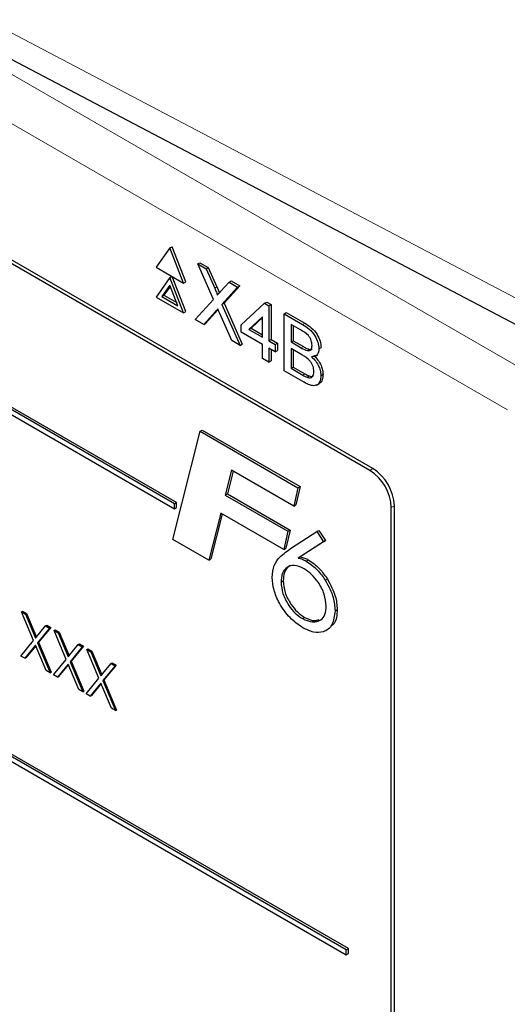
# Paper-space layout 'Blatt2' of a CAD drawing. Header units: millimetres. Extents: x 5 to 418, y 2 to 292.
# Tile 33 of 93: x 142.39 to 145.6, y 151.41 to 157.9. Entities that reach past the tile are written whole.
import ezdxf

# ---------------------------------------------------------------- set-up
doc = ezdxf.new("R2010")
doc.units = ezdxf.units.MM

psp = doc.layouts.new('Blatt2')

# ---------------------------------------------------------------- linework, layer by layer
at = {"color": 7, "linetype": 'Continuous', "lineweight": 18}
for p, q in [((136.8264, 160.7209), (145.7409, 155.5747)), ((145.5994, 155.3297), (136.685, 160.4759)), ((141.1124, 158.4555), (147.8291, 154.9227)), ((143.6711, 156.1319), (143.6852, 156.1401)), ((143.6753, 155.9782), (143.6894, 155.9864)), ((144.2502, 155.8927), (144.2643, 155.9009)), ((144.2413, 155.7389), (144.2555, 155.7471)), ((144.2512, 155.5598), (144.2654, 155.568)), ((144.6929, 154.9315), (144.7131, 154.9432)), ((144.8343, 154.6866), (144.8545, 154.6983))]:
    psp.add_line(p, q, dxfattribs=at)
at = {"color": 7, "linetype": 'Continuous', "lineweight": 25}
for p, q in [((144.7131, 154.9432), (137.5713, 159.0661)), ((144.6929, 154.9315), (137.6218, 159.0136)), ((141.2161, 158.2265), (147.9328, 154.6937)), ((143.4059, 154.7109), (139.0219, 157.2418)), ((143.4201, 154.7191), (139.036, 157.25)), ((139.0219, 157.2091), (143.4059, 154.6783)), ((143.3757, 156.3975), (143.2859, 156.2697)), ((143.3757, 156.3975), (143.3898, 156.4057)), ((143.4655, 156.166), (143.3757, 156.3975)), ((143.4796, 156.1742), (143.3898, 156.4057)), ((143.2859, 156.2697), (143.4655, 156.166)), ((143.559, 156.2917), (143.5732, 156.2998)), ((143.6626, 156.0584), (143.559, 156.2917)), ((143.559, 156.2917), (143.6143, 156.2598)), ((143.5732, 156.2998), (143.6284, 156.2679)), ((143.6143, 156.2598), (143.6284, 156.2679)), ((143.6284, 156.2679), (143.6852, 156.1401)), ((143.3757, 156.2016), (143.2859, 156.0738)), ((143.3757, 156.2016), (143.3898, 156.2097)), ((143.4655, 155.9701), (143.3757, 156.2016)), ((143.4796, 155.9782), (143.3898, 156.2097)), ((143.6143, 156.2598), (143.6711, 156.1319)), ((143.3757, 156.1526), (143.3226, 156.0771)), ((143.3787, 156.1449), (143.3367, 156.0852)), ((143.4287, 156.0158), (143.3757, 156.1526)), ((143.4655, 156.166), (143.4796, 156.1742)), ((143.7092, 156.1098), (143.7657, 156.1724)), ((143.8218, 156.14), (143.7182, 156.0257)), ((143.8359, 156.1482), (143.7324, 156.0338)), ((143.7657, 156.1724), (143.7799, 156.1805)), ((143.7657, 156.1724), (143.8218, 156.14)), ((143.7799, 156.1805), (143.8359, 156.1482)), ((143.8218, 156.14), (143.8359, 156.1482)), ((143.2859, 156.0738), (143.4655, 155.9701)), ((143.3226, 156.0771), (143.3367, 156.0852)), ((143.3226, 156.0771), (143.4287, 156.0158)), ((143.3367, 156.0852), (143.4206, 156.0368)), ((143.5424, 155.9257), (143.6626, 156.0584)), ((143.7182, 156.0257), (143.7324, 156.0338)), ((143.7182, 156.0257), (143.8384, 155.7548)), ((143.7324, 156.0338), (143.8526, 155.7629)), ((143.8448, 155.8907), (143.9991, 156.0328)), ((143.9991, 156.0328), (144.0133, 156.041)), ((143.9991, 156.0328), (144.0283, 156.016)), ((144.0133, 156.041), (144.0425, 156.0241)), ((144.0283, 156.016), (144.0425, 156.0241)), ((144.0283, 156.016), (144.0283, 155.7848)), ((144.0425, 156.0241), (144.0425, 155.793)), ((143.4655, 155.9701), (143.4796, 155.9782)), ((143.6753, 155.9782), (143.5983, 155.8934)), ((143.6894, 155.9864), (143.6125, 155.9015)), ((143.6928, 155.9902), (143.6894, 155.9864)), ((143.7831, 155.7867), (143.704, 155.9651)), ((143.9866, 155.9442), (143.8963, 155.861)), ((143.9866, 155.9393), (143.9104, 155.8692)), ((143.9866, 155.8089), (143.9866, 155.9442)), ((144.1284, 155.963), (144.1425, 155.9712)), ((144.1284, 155.5874), (144.1284, 155.963)), ((144.1284, 155.963), (144.2502, 155.8927)), ((144.1425, 155.9712), (144.2643, 155.9009)), ((143.5983, 155.8934), (143.5424, 155.9257)), ((143.5983, 155.8934), (143.6125, 155.9015)), ((143.8448, 155.8426), (143.8448, 155.8907)), ((144.2362, 155.8574), (144.1743, 155.8932)), ((144.1743, 155.8932), (144.1743, 155.7776)), ((144.1884, 155.885), (144.1884, 155.7858)), ((143.9866, 155.7607), (143.8448, 155.8426)), ((143.8963, 155.861), (143.9104, 155.8692)), ((143.8963, 155.861), (143.9866, 155.8089)), ((143.9104, 155.8692), (143.9866, 155.8252)), ((143.8384, 155.7548), (143.7831, 155.7867)), ((143.8384, 155.7548), (143.8526, 155.7629)), ((143.9866, 155.6692), (143.9866, 155.7607)), ((144.0283, 155.7848), (144.0425, 155.793)), ((144.0283, 155.7848), (144.07, 155.7607)), ((144.0425, 155.793), (144.0842, 155.7689)), ((144.07, 155.7607), (144.0842, 155.7689)), ((144.07, 155.7607), (144.07, 155.7126)), ((144.0842, 155.7689), (144.0842, 155.7207)), ((144.1743, 155.7776), (144.1884, 155.7858)), ((144.1743, 155.7776), (144.2413, 155.7389)), ((144.1884, 155.7858), (144.2555, 155.7471)), ((144.5373, 151.7715), (137.7491, 155.6903)), ((144.5515, 151.7797), (137.7632, 155.6984)), ((144.07, 155.7126), (144.0283, 155.7367)), ((144.0283, 155.7367), (144.0283, 155.6452)), ((144.0425, 155.7285), (144.0425, 155.6533)), ((144.07, 155.7126), (144.0842, 155.7207)), ((144.2459, 155.6929), (144.1743, 155.7343)), ((144.1743, 155.7343), (144.1743, 155.6042)), ((144.1884, 155.7261), (144.1884, 155.6124)), ((144.2804, 155.7208), (144.2946, 155.7289)), ((144.3343, 155.6852), (144.3502, 155.6944)), ((144.3578, 155.7332), (144.3719, 155.7414)), ((137.7491, 155.6576), (144.5373, 151.7388)), ((144.0283, 155.6452), (143.9866, 155.6692)), ((144.0283, 155.6452), (144.0425, 155.6533)), ((144.2505, 155.5169), (144.1284, 155.5874)), ((144.1743, 155.6042), (144.1884, 155.6124)), ((144.1743, 155.6042), (144.2512, 155.5598)), ((144.1884, 155.6124), (144.2654, 155.568)), ((144.279, 155.5456), (144.2932, 155.5537)), ((144.3703, 155.5554), (144.3844, 155.5635)), ((144.3425, 155.4933), (144.3584, 155.5025)), ((143.3941, 154.4765), (143.5744, 155.1889)), ((143.5744, 155.1889), (143.5886, 155.1971)), ((143.5744, 155.1889), (144.2191, 154.8168)), ((143.5886, 155.1971), (144.2332, 154.825)), ((143.7822, 154.9329), (143.7406, 154.7685)), ((143.7927, 154.9268), (143.7547, 154.7767)), ((144.1916, 154.6966), (143.7822, 154.9329)), ((143.7406, 154.7685), (143.7547, 154.7767)), ((143.7547, 154.7767), (144.1676, 154.5383)), ((144.2191, 154.8168), (144.1916, 154.6966)), ((144.2332, 154.825), (144.2057, 154.7047)), ((144.2191, 154.8168), (144.2332, 154.825)), ((143.4059, 154.7109), (143.4201, 154.7191)), ((143.4059, 154.6783), (143.4059, 154.7109)), ((143.4201, 154.6864), (143.4201, 154.7191)), ((143.7406, 154.7685), (144.1535, 154.5301)), ((144.1916, 154.6966), (144.2057, 154.7047)), ((143.4059, 154.6783), (143.4201, 154.6864)), ((143.7105, 154.6497), (143.6319, 154.3392)), ((143.7211, 154.6437), (143.6461, 154.3474)), ((144.126, 154.4099), (143.7105, 154.6497)), ((144.8343, 148.1543), (144.8343, 154.6866)), ((144.8545, 148.0843), (144.8545, 154.6983)), ((144.1535, 154.5301), (144.126, 154.4099)), ((144.1676, 154.5383), (144.1401, 154.4181)), ((144.1535, 154.5301), (144.1676, 154.5383)), ((144.1776, 154.4204), (144.3437, 154.528)), ((144.3437, 154.528), (144.3579, 154.5361)), ((144.3437, 154.528), (144.3868, 154.4616)), ((144.3579, 154.5361), (144.4009, 154.4698)), ((143.6319, 154.3392), (143.3941, 154.4765)), ((144.3868, 154.4616), (144.22, 154.3535)), ((144.4009, 154.4698), (144.2341, 154.3617)), ((144.3868, 154.4616), (144.4009, 154.4698)), ((144.126, 154.4099), (144.1401, 154.4181)), ((143.6319, 154.3392), (143.6461, 154.3474)), ((144.22, 154.3535), (144.2341, 154.3617)), ((144.2733, 154.3341), (144.2874, 154.3423)), ((144.108, 154.1954), (144.1222, 154.2036)), ((144.3992, 154.2074), (144.4133, 154.2156)), ((142.3973, 154), (142.4044, 154.004)), ((142.3973, 154), (142.4237, 153.9847)), ((142.4772, 153.8098), (142.3973, 154)), ((142.4044, 154.004), (142.4308, 153.9888)), ((144.4634, 154.0059), (144.4775, 154.014)), ((142.4237, 153.9847), (142.4308, 153.9888)), ((142.4237, 153.9847), (142.4904, 153.826)), ((142.4308, 153.9888), (142.4962, 153.8331)), ((144.2489, 153.9546), (144.263, 153.9628)), ((142.4904, 153.826), (142.557, 153.9078)), ((142.5834, 153.8926), (142.5036, 153.7946)), ((142.5904, 153.8966), (142.5106, 153.7987)), ((142.557, 153.9078), (142.5641, 153.9119)), ((142.557, 153.9078), (142.5834, 153.8926)), ((142.5641, 153.9119), (142.5904, 153.8966)), ((142.5834, 153.8926), (142.5904, 153.8966)), ((142.6127, 153.8756), (142.6198, 153.8797)), ((142.6127, 153.8756), (142.6391, 153.8604)), ((142.6926, 153.6855), (142.6127, 153.8756)), ((142.6198, 153.8797), (142.6462, 153.8645)), ((142.6391, 153.8604), (142.6462, 153.8645)), ((142.6462, 153.8645), (142.7116, 153.7088)), ((142.3941, 153.7079), (142.4772, 153.8098)), ((142.5036, 153.7946), (142.5106, 153.7987)), ((142.5106, 153.7987), (142.5937, 153.6008)), ((142.6391, 153.8604), (142.7058, 153.7017)), ((142.4904, 153.7784), (142.4204, 153.6927)), ((142.4916, 153.7754), (142.4275, 153.6967)), ((142.5603, 153.6119), (142.4904, 153.7784)), ((142.5036, 153.7946), (142.5866, 153.5967)), ((142.7058, 153.7017), (142.7724, 153.7834)), ((142.7988, 153.7682), (142.719, 153.6703)), ((142.8058, 153.7723), (142.726, 153.6743)), ((142.7724, 153.7834), (142.7795, 153.7875)), ((142.7724, 153.7834), (142.7988, 153.7682)), ((142.7795, 153.7875), (142.8058, 153.7723)), ((142.7988, 153.7682), (142.8058, 153.7723)), ((142.8281, 153.7513), (142.8352, 153.7553)), ((142.8281, 153.7513), (142.8545, 153.736)), ((142.908, 153.5611), (142.8281, 153.7513)), ((142.8352, 153.7553), (142.8616, 153.7401)), ((142.8545, 153.736), (142.8616, 153.7401)), ((142.8545, 153.736), (142.9211, 153.5773)), ((142.8616, 153.7401), (142.9269, 153.5844)), ((142.4204, 153.6927), (142.3941, 153.7079)), ((142.4204, 153.6927), (142.4275, 153.6967)), ((142.6095, 153.5835), (142.6926, 153.6855)), ((142.719, 153.6703), (142.726, 153.6743)), ((142.719, 153.6703), (142.802, 153.4724)), ((142.726, 153.6743), (142.8091, 153.4765)), ((142.5866, 153.5967), (142.5603, 153.6119)), ((142.7058, 153.6541), (142.6358, 153.5683)), ((142.707, 153.6511), (142.6429, 153.5724)), ((142.7757, 153.4876), (142.7058, 153.6541)), ((142.9211, 153.5773), (142.9878, 153.6591)), ((143.0142, 153.6439), (142.9344, 153.5459)), ((143.0212, 153.648), (142.9414, 153.55)), ((142.9878, 153.6591), (142.9949, 153.6632)), ((142.9878, 153.6591), (143.0142, 153.6439)), ((142.9949, 153.6632), (143.0212, 153.648)), ((143.0142, 153.6439), (143.0212, 153.648)), ((142.5866, 153.5967), (142.5937, 153.6008)), ((142.6358, 153.5683), (142.6095, 153.5835)), ((142.6358, 153.5683), (142.6429, 153.5724)), ((142.8249, 153.4592), (142.908, 153.5611)), ((142.9344, 153.5459), (142.9414, 153.55)), ((142.9344, 153.5459), (143.0174, 153.348)), ((142.9414, 153.55), (143.0245, 153.3521)), ((142.802, 153.4724), (142.7757, 153.4876)), ((142.802, 153.4724), (142.8091, 153.4765)), ((142.9211, 153.5297), (142.8512, 153.444)), ((142.9224, 153.5267), (142.8583, 153.4481)), ((142.9911, 153.3633), (142.9211, 153.5297)), ((142.8512, 153.444), (142.8249, 153.4592)), ((142.8512, 153.444), (142.8583, 153.4481)), ((143.0174, 153.348), (142.9911, 153.3633)), ((143.0174, 153.348), (143.0245, 153.3521)), ((144.5373, 151.7715), (144.5515, 151.7797)), ((144.5373, 151.7388), (144.5373, 151.7715)), ((144.5373, 151.7388), (144.5515, 151.747)), ((144.5515, 151.747), (144.5515, 151.7797))]:
    psp.add_line(p, q, dxfattribs=at)
for centre in [(144.5273, 154.6726), (144.5475, 154.6843)]:
    psp.add_arc(centre, 0.3074, 2.60548, 57.39452, dxfattribs=at)
for points, knots in [([(143.6852, 156.1401), (143.6888, 156.1316), (143.6938, 156.1197), (143.6995, 156.1064), (143.7005, 156.1018), (143.7007, 156.1005)], [0, 0, 0, 0, 0.646868, 0.900977, 1, 1, 1, 1]), ([(143.6711, 156.1319), (143.6747, 156.1234), (143.6798, 156.1116), (143.6861, 156.0962), (143.6873, 156.0896), (143.6879, 156.0864)], [0, 0, 0, 0, 0.561277, 0.781763, 1, 1, 1, 1]), ([(143.6879, 156.0864), (143.6919, 156.0907), (143.699, 156.0986), (143.7061, 156.1064), (143.7092, 156.1098)], [0, 0, 0, 0, 0.56, 1, 1, 1, 1]), ([(143.6906, 155.9952), (143.6877, 155.9921), (143.6826, 155.9865), (143.6775, 155.9807), (143.6753, 155.9782)], [0, 0, 0, 0, 0.560002, 1, 1, 1, 1]), ([(143.704, 155.9651), (143.7015, 155.9707), (143.697, 155.9808), (143.6926, 155.9908), (143.6906, 155.9952)], [0, 0, 0, 0, 0.56, 1, 1, 1, 1]), ([(144.2502, 155.8927), (144.2646, 155.8838), (144.2934, 155.8661), (144.3309, 155.8238), (144.3533, 155.7749), (144.3563, 155.7471), (144.3578, 155.7332)], [0, 0, 0, 0, 0.281116, 0.560026, 0.780112, 1, 1, 1, 1]), ([(144.2643, 155.9009), (144.2788, 155.892), (144.3075, 155.8743), (144.3451, 155.8319), (144.3674, 155.783), (144.3704, 155.7553), (144.3719, 155.7414)], [0, 0, 0, 0, 0.281116, 0.560026, 0.780112, 1, 1, 1, 1]), ([(144.3119, 155.755), (144.3109, 155.7658), (144.3095, 155.782), (144.2995, 155.805), (144.2774, 155.8354), (144.2545, 155.8476), (144.2362, 155.8574)], [0, 0, 0, 0, 0.249512, 0.375019, 0.500244, 1, 1, 1, 1]), ([(144.2555, 155.7471), (144.2628, 155.7428), (144.276, 155.7352), (144.2889, 155.7308), (144.2946, 155.7289)], [0, 0, 0, 0, 0.560393, 1, 1, 1, 1]), ([(144.2804, 155.7208), (144.2856, 155.7202), (144.296, 155.719), (144.3095, 155.7295), (144.311, 155.7454), (144.3119, 155.755)], [0, 0, 0, 0, 0.280869, 0.561063, 1, 1, 1, 1]), ([(144.2413, 155.7389), (144.2487, 155.7346), (144.2619, 155.727), (144.2747, 155.7227), (144.2804, 155.7208)], [0, 0, 0, 0, 0.560393, 1, 1, 1, 1]), ([(144.3244, 155.5826), (144.3234, 155.5939), (144.3219, 155.6109), (144.3113, 155.6349), (144.2892, 155.6676), (144.2652, 155.6817), (144.2459, 155.6929)], [0, 0, 0, 0, 0.249802, 0.375546, 0.501154, 1, 1, 1, 1]), ([(144.2946, 155.7289), (144.3, 155.7279), (144.3073, 155.7265), (144.3118, 155.7307), (144.313, 155.7317)], [0, 0, 0, 0, 0.753765, 1, 1, 1, 1]), ([(144.3578, 155.7332), (144.3568, 155.7241), (144.355, 155.7057), (144.3393, 155.6838), (144.3204, 155.6818), (144.309, 155.6806)], [0, 0, 0, 0, 0.280336, 0.5608, 1, 1, 1, 1]), ([(144.309, 155.6806), (144.3184, 155.6712), (144.3373, 155.6524), (144.3573, 155.6172), (144.3686, 155.5835), (144.3697, 155.5648), (144.3703, 155.5554)], [0, 0, 0, 0, 0.280211, 0.55967, 0.779709, 1, 1, 1, 1]), ([(144.3231, 155.6888), (144.3325, 155.6793), (144.3514, 155.6605), (144.3715, 155.6254), (144.3828, 155.5917), (144.3839, 155.5729), (144.3844, 155.5635)], [0, 0, 0, 0, 0.280211, 0.55967, 0.779709, 1, 1, 1, 1]), ([(144.3703, 155.5554), (144.3693, 155.5436), (144.3672, 155.5199), (144.3514, 155.4956), (144.3135, 155.4833), (144.2765, 155.503), (144.2505, 155.5169)], [0, 0, 0, 0, 0.1871427, 0.3743187, 0.5607862, 1, 1, 1, 1]), ([(144.2512, 155.5598), (144.2564, 155.5568), (144.2657, 155.5514), (144.275, 155.5474), (144.279, 155.5456)], [0, 0, 0, 0, 0.560099, 1, 1, 1, 1]), ([(144.2654, 155.568), (144.2706, 155.565), (144.2799, 155.5596), (144.2891, 155.5555), (144.2932, 155.5537)], [0, 0, 0, 0, 0.560099, 1, 1, 1, 1]), ([(144.279, 155.5456), (144.2862, 155.5435), (144.3005, 155.5393), (144.3156, 155.5477), (144.3233, 155.5633), (144.324, 155.5762), (144.3244, 155.5826)], [0, 0, 0, 0, 0.28029, 0.559018, 0.779402, 1, 1, 1, 1]), ([(144.2932, 155.5537), (144.3006, 155.5512), (144.3118, 155.5473), (144.3194, 155.5525), (144.322, 155.5543)], [0, 0, 0, 0, 0.658905, 1, 1, 1, 1]), ([(144.3844, 155.5635), (144.3833, 155.552), (144.381, 155.5288), (144.3705, 155.5078), (144.3597, 155.5049), (144.3575, 155.5043)], [0, 0, 0, 0, 0.444756, 0.889591, 1, 1, 1, 1]), ([(144.05, 154.2256), (144.0526, 154.2536), (144.0578, 154.3094), (144.107, 154.3716), (144.1508, 154.4019), (144.1776, 154.4204)], [0, 0, 0, 0, 0.279364, 0.559156, 1, 1, 1, 1]), ([(144.22, 154.3535), (144.2297, 154.3513), (144.2471, 154.3474), (144.2653, 154.3382), (144.2733, 154.3341)], [0, 0, 0, 0, 0.560135, 1, 1, 1, 1]), ([(144.2341, 154.3617), (144.2439, 154.3595), (144.2613, 154.3556), (144.2794, 154.3464), (144.2874, 154.3423)], [0, 0, 0, 0, 0.560135, 1, 1, 1, 1]), ([(144.2733, 154.3341), (144.2992, 154.3163), (144.3456, 154.2843), (144.3828, 154.231), (144.3992, 154.2074)], [0, 0, 0, 0, 0.5592844, 1, 1, 1, 1]), ([(144.2874, 154.3423), (144.3133, 154.3244), (144.3597, 154.2925), (144.3969, 154.2391), (144.4133, 154.2156)], [0, 0, 0, 0, 0.5592844, 1, 1, 1, 1]), ([(144.2602, 154.283), (144.2378, 154.293), (144.1928, 154.3129), (144.1429, 154.2943), (144.1124, 154.2541), (144.1095, 154.215), (144.108, 154.1954)], [0, 0, 0, 0, 0.279556, 0.559294, 0.779532, 1, 1, 1, 1]), ([(144.1868, 154.3056), (144.1761, 154.3035), (144.1508, 154.2985), (144.1268, 154.2615), (144.1237, 154.2229), (144.1222, 154.2036)], [0, 0, 0, 0, 0.266553, 0.633084, 1, 1, 1, 1]), ([(144.4054, 154.0375), (144.4029, 154.0633), (144.398, 154.115), (144.3574, 154.1909), (144.3099, 154.2498), (144.2768, 154.2719), (144.2602, 154.283)], [0, 0, 0, 0, 0.2794789, 0.5590957, 0.779433, 1, 1, 1, 1]), ([(144.251, 153.8947), (144.2224, 153.9144), (144.165, 153.9537), (144.0981, 154.0476), (144.0562, 154.144), (144.0521, 154.1984), (144.05, 154.2256)], [0, 0, 0, 0, 0.280044, 0.559691, 0.779775, 1, 1, 1, 1]), ([(144.108, 154.1954), (144.1103, 154.1702), (144.1148, 154.1198), (144.1538, 154.0451), (144.2003, 153.9874), (144.2327, 153.9655), (144.2489, 153.9546)], [0, 0, 0, 0, 0.27964, 0.559186, 0.77952, 1, 1, 1, 1]), ([(144.1222, 154.2036), (144.1244, 154.1784), (144.129, 154.128), (144.1679, 154.0533), (144.2144, 153.9956), (144.2468, 153.9737), (144.263, 153.9628)], [0, 0, 0, 0, 0.27964, 0.559186, 0.77952, 1, 1, 1, 1]), ([(144.3992, 154.2074), (144.42, 154.1691), (144.4572, 154.1004), (144.4615, 154.0348), (144.4634, 154.0059)], [0, 0, 0, 0, 0.558736, 1, 1, 1, 1]), ([(144.4133, 154.2156), (144.4341, 154.1772), (144.4714, 154.1086), (144.4757, 154.043), (144.4775, 154.014)], [0, 0, 0, 0, 0.558736, 1, 1, 1, 1]), ([(144.2489, 153.9546), (144.2714, 153.9449), (144.3164, 153.9255), (144.369, 153.9391), (144.4012, 153.9782), (144.404, 154.0177), (144.4054, 154.0375)], [0, 0, 0, 0, 0.279637, 0.559731, 0.779656, 1, 1, 1, 1]), ([(144.4634, 154.0059), (144.4597, 153.9725), (144.4524, 153.9057), (144.3931, 153.8635), (144.3234, 153.8593), (144.2752, 153.8829), (144.251, 153.8947)], [0, 0, 0, 0, 0.279419, 0.558995, 0.779371, 1, 1, 1, 1]), ([(144.4775, 154.014), (144.4755, 153.9785), (144.4725, 153.9281), (144.4423, 153.9089), (144.4333, 153.9033)], [0, 0, 0, 0, 0.703934, 1, 1, 1, 1]), ([(144.263, 153.9628), (144.2861, 153.9518), (144.3222, 153.9346), (144.3498, 153.9447), (144.3598, 153.9484)], [0, 0, 0, 0, 0.637825, 1, 1, 1, 1])]:
    psp.add_open_spline(points, degree=3, knots=knots, dxfattribs=at)

doc.saveas('drawing.dxf')
